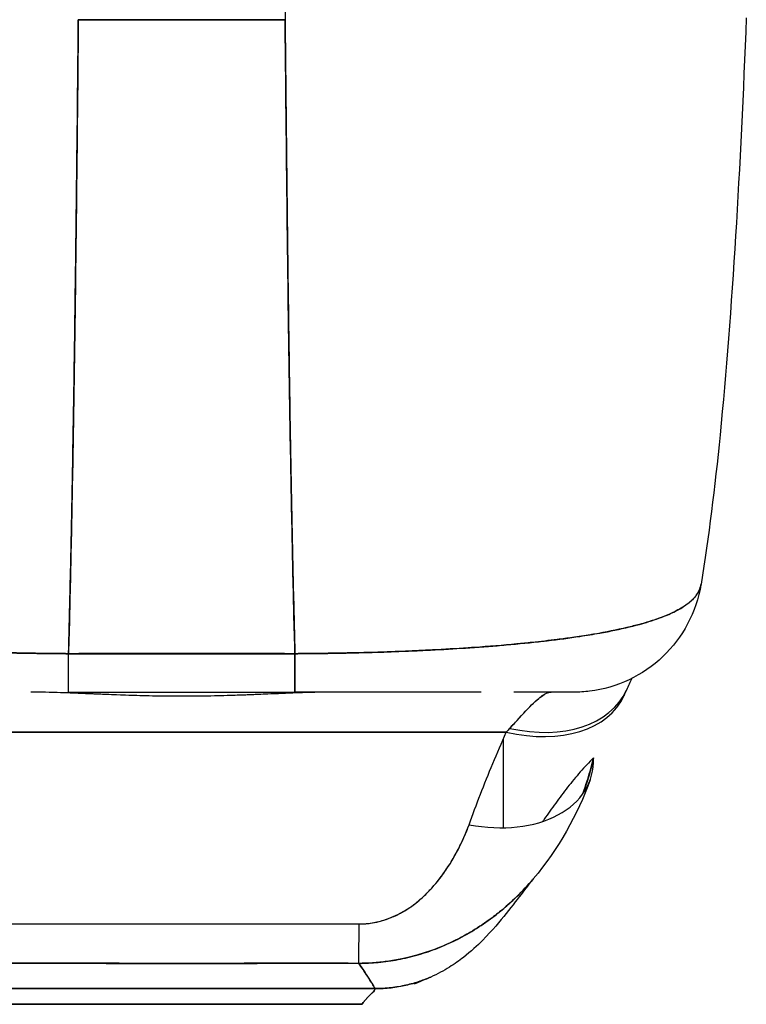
# Model space of a CAD drawing. Extents: x 784 to 1207, y 24 to 294.
# Tile 74 of 217: x 898.1 to 899.21, y 258.07 to 259.57. Entities that reach past the tile are written whole.
import ezdxf

# ---------------------------------------------------------------- set-up
doc = ezdxf.new("R2010")
doc.units = 0
doc.header["$LTSCALE"] = 4
doc.header["$MEASUREMENT"] = 0
doc.layers.get('0').update_dxf_attribs({"linetype": 'CONTINUOUS'})

msp = doc.modelspace()

# ---------------------------------------------------------------- linework, layer by layer
for p, q in [((898.5029, 259.5725), (898.1866, 259.5725)), ((898.2778, 259.5725), (898.2778, 259.5725)), ((898.2778, 259.5725), (898.2778, 259.5725)), ((898.4117, 259.5725), (898.4117, 259.5725)), ((898.4117, 259.5725), (898.4117, 259.5725)), ((898.4235, 259.5725), (898.4235, 259.5725)), ((898.4235, 259.5725), (898.4235, 259.5725)), ((898.1716, 258.6032), (898.5179, 258.6032)), ((898.163, 258.5434), (898.163, 258.5434)), ((898.1716, 258.5445), (898.5179, 258.5445)), ((898.1716, 258.5444), (898.5179, 258.5444)), ((898.1783, 258.5428), (898.1783, 258.5429)), ((898.1783, 258.5429), (898.1783, 258.5428)), ((898.5112, 258.5428), (898.5112, 258.5429)), ((898.5112, 258.5429), (898.5112, 258.5428)), ((898.5265, 258.5434), (898.5265, 258.5434)), ((897.8484, 258.4832), (898.8411, 258.4832)), ((898.8411, 258.4832), (897.8484, 258.4832)), ((898.8369, 258.3371), (898.8369, 258.4735)), ((898.7385, 258.2584), (898.7385, 258.2584)), ((898.7385, 258.2584), (898.7385, 258.2584)), ((898.0495, 258.0911), (898.64, 258.0911)), ((898.64, 258.0911), (898.0495, 258.0911)), ((898.0692, 258.0672), (898.6203, 258.0672)), ((898.6203, 258.0672), (898.0692, 258.0672))]:
    msp.add_line(p, q)
for centre, major_axis, ratio, start_param, end_param in [((898.5029, 259.5759), (0, 0.0118), 0.00001, 0.000024, 1.866335), ((898.9431, 258.7413), (0, -0.1969), 0.99821, 1.344369, 1.344859), ((898.9431, 258.7413), (0, 0.1969), 0.99821, 4.485962, 4.486452), ((898.9093, 258.7413), (0, -0.1969), 0.993149, 1.161114, 1.161315), ((898.9093, 258.7413), (0, 0.1968), 0.993149, 4.302714, 4.302915), ((898.1716, 258.7413), (0, -0.1968), 0.00001, 0.001472, 0.794566), ((898.1716, 258.7413), (0, -0.1969), 0.000147, 0.000258, 0.79365), ((898.5179, 258.7413), (0, -0.1968), 0.00001, 0.000102, 0.793537), ((898.5179, 258.7413), (0, -0.1969), 0.000146, 5.489535, 6.282927), ((898.8411, 258.6188), (0.1801, -0.0795), 0.655934, 4.994408, 6.283186), ((898.8465, 258.6305), (0.1785, -0.0831), 0.683666, 5.020603, 6.283183), ((898.8465, 258.6305), (0.1785, -0.0831), 0.683666, 5.020603, 6.283183), ((898.9093, 258.7413), (0, -0.1968), 0.993149, 6.283184, 6.285723), ((898.8768, 258.279), (0.0881, 0.2613), 0.478442, 0.813616, 0.849329), ((898.8766, 258.279), (0.0883, 0.2612), 0.477956, 0.813892, 0.8496), ((898.7842, 258.4774), (0.1852, -0.0668), 0.666321, 4.948367, 6.537315), ((898.616, 258.3256), (-0.0006, -0.1968), 0.002922, 0.103174, 0.811038), ((898.616, 258.3256), (-0.0006, -0.1968), 0.002922, 0.103174, 0.811038), ((898.6203, 259.1175), (0.0001, -1.0503), 0.00002, 0.34701, 0.347011)]:
    msp.add_ellipse(centre, major_axis=major_axis, ratio=ratio, start_param=start_param, end_param=end_param)
for points, knots in [([(898.1866, 259.5725), (898.1859, 259.494), (898.1851, 259.4192), (898.1843, 259.348), (898.1836, 259.2769), (898.1827, 259.2093), (898.1819, 259.1454), (898.181, 259.0815), (898.1801, 259.0213), (898.1792, 258.9646), (898.1783, 258.9078), (898.1773, 258.8547), (898.1763, 258.8049), (898.1753, 258.7551), (898.1743, 258.7088), (898.1733, 258.6656), (898.1727, 258.644), (898.1722, 258.6232), (898.1716, 258.6032)], [0.0000004, 0.0000004, 0.0000004, 0.0000004, 0.181782, 0.181782, 0.181782, 0.363564, 0.363564, 0.363564, 0.545346, 0.545346, 0.545346, 0.727128, 0.727128, 0.727128, 0.90891, 0.90891, 0.90891, 1, 1, 1, 1]), ([(898.1716, 258.6032), (898.1724, 258.6306), (898.1731, 258.6594), (898.1738, 258.6898), (898.1746, 258.7203), (898.1753, 258.7524), (898.176, 258.786), (898.1766, 258.8196), (898.1773, 258.8549), (898.178, 258.8918), (898.1786, 258.9287), (898.1793, 258.9672), (898.1799, 259.0075), (898.1805, 259.0477), (898.1811, 259.0896), (898.1817, 259.1333), (898.1823, 259.1769), (898.1829, 259.2222), (898.1834, 259.2693), (898.184, 259.3164), (898.1845, 259.3652), (898.1851, 259.4157), (898.1856, 259.4663), (898.1861, 259.5185), (898.1866, 259.5725)], [0, 0, 0, 0, 0.1246195, 0.1246195, 0.1246195, 0.2496745, 0.2496745, 0.2496745, 0.3747294, 0.3747294, 0.3747294, 0.4997844, 0.4997844, 0.4997844, 0.6248393, 0.6248393, 0.6248393, 0.7498943, 0.7498943, 0.7498943, 0.8749492, 0.8749492, 0.8749492, 0.9999996, 0.9999996, 0.9999996, 0.9999996]), ([(898.1866, 259.5725), (898.2179, 259.5725), (898.2422, 259.5725), (898.2615, 259.5725), (898.2808, 259.5725), (898.2951, 259.5725), (898.3065, 259.5725), (898.318, 259.5725), (898.3265, 259.5725), (898.334, 259.5725), (898.3415, 259.5725), (898.348, 259.5725), (898.3555, 259.5725), (898.363, 259.5725), (898.3715, 259.5725), (898.383, 259.5725), (898.3944, 259.5725), (898.4087, 259.5725), (898.428, 259.5725), (898.4473, 259.5725), (898.4716, 259.5725), (898.5029, 259.5725)], [0, 0, 0, 0, 0.142857, 0.142857, 0.142857, 0.285714, 0.285714, 0.285714, 0.428571, 0.428571, 0.428571, 0.571429, 0.571429, 0.571429, 0.714286, 0.714286, 0.714286, 0.857143, 0.857143, 0.857143, 1, 1, 1, 1]), ([(898.5029, 259.5725), (898.5034, 259.5185), (898.5039, 259.4663), (898.5044, 259.4157), (898.505, 259.3652), (898.5055, 259.3164), (898.5061, 259.2693), (898.5066, 259.2222), (898.5072, 259.1769), (898.5078, 259.1333), (898.5084, 259.0896), (898.509, 259.0477), (898.5096, 259.0075), (898.5102, 258.9672), (898.5109, 258.9287), (898.5115, 258.8918), (898.5122, 258.8549), (898.5129, 258.8196), (898.5135, 258.786), (898.5142, 258.7524), (898.5149, 258.7203), (898.5157, 258.6898), (898.5164, 258.6594), (898.5171, 258.6306), (898.5179, 258.6032)], [0.0000004, 0.0000004, 0.0000004, 0.0000004, 0.1250508, 0.1250508, 0.1250508, 0.2501057, 0.2501057, 0.2501057, 0.3751607, 0.3751607, 0.3751607, 0.5002156, 0.5002156, 0.5002156, 0.6252706, 0.6252706, 0.6252706, 0.7503255, 0.7503255, 0.7503255, 0.8753805, 0.8753805, 0.8753805, 1, 1, 1, 1]), ([(898.5179, 258.6032), (898.5173, 258.6232), (898.5168, 258.644), (898.5162, 258.6656), (898.5152, 258.7088), (898.5142, 258.7551), (898.5132, 258.8049), (898.5122, 258.8547), (898.5112, 258.9078), (898.5103, 258.9646), (898.5094, 259.0213), (898.5085, 259.0815), (898.5076, 259.1454), (898.5068, 259.2093), (898.5059, 259.2769), (898.5052, 259.348), (898.5044, 259.4192), (898.5036, 259.494), (898.5029, 259.5725)], [0, 0, 0, 0, 0.09109, 0.09109, 0.09109, 0.272872, 0.272872, 0.272872, 0.454654, 0.454654, 0.454654, 0.636436, 0.636436, 0.636436, 0.818218, 0.818218, 0.818218, 0.9999996, 0.9999996, 0.9999996, 0.9999996]), ([(899.2081, 259.5755), (899.199, 259.3464), (899.1869, 259.1279), (899.16, 258.8574), (899.1508, 258.7815), (899.1389, 258.7097)], [0, 0, 0, 0, 1.849259, 1.849259, 2.628409, 2.628409, 2.628409, 2.628409]), ([(898.1716, 258.6032), (898.1592, 258.6034), (898.1452, 258.6035), (898.1304, 258.6037), (898.1181, 258.6038), (898.1053, 258.604), (898.0923, 258.6043), (898.0884, 258.6043), (898.0844, 258.6044), (898.0804, 258.6045), (898.0617, 258.605), (898.0428, 258.6055), (898.0233, 258.6062), (898.017, 258.6065), (898.0106, 258.6067), (898.0042, 258.607), (897.9902, 258.6075), (897.9759, 258.6082), (897.9613, 258.6089), (897.9442, 258.6098), (897.9268, 258.6108), (897.9092, 258.612), (897.9051, 258.6123), (897.9009, 258.6125), (897.8968, 258.6128), (897.8752, 258.6143), (897.8535, 258.6161), (897.8323, 258.6181), (897.8253, 258.6188), (897.8184, 258.6195), (897.8115, 258.6202), (897.7975, 258.6216), (897.7838, 258.6232), (897.7704, 258.6249), (897.7626, 258.6259), (897.7549, 258.6269), (897.7474, 258.628), (897.7385, 258.6293), (897.7298, 258.6306), (897.7213, 258.632), (897.7187, 258.6324), (897.7162, 258.6328), (897.7136, 258.6332), (897.696, 258.6363), (897.6793, 258.6395), (897.6639, 258.6432), (897.6576, 258.6447), (897.6514, 258.6462), (897.6455, 258.6478), (897.6375, 258.65), (897.63, 258.6522), (897.623, 258.6546), (897.6112, 258.6585), (897.6006, 258.6627), (897.5914, 258.6672), (897.5905, 258.6677), (897.5896, 258.6681), (897.5888, 258.6686), (897.5851, 258.6704), (897.5816, 258.6724), (897.5785, 258.6743), (897.5752, 258.6764), (897.5722, 258.6785), (897.5695, 258.6806), (897.564, 258.685), (897.5596, 258.6897), (897.5565, 258.6945), (897.5565, 258.6946), (897.5564, 258.6947), (897.5563, 258.6949), (897.5533, 258.6996), (897.5515, 258.7046), (897.5506, 258.7094), (897.5506, 258.7095), (897.5506, 258.7096), (897.5506, 258.7097)], [0, 0, 0, 0, 0.060624, 0.060624, 0.060624, 0.1111111, 0.1111111, 0.1111111, 0.1265869, 0.1265869, 0.1265869, 0.1987914, 0.1987914, 0.1987914, 0.2222222, 0.2222222, 0.2222222, 0.273294, 0.273294, 0.273294, 0.3333333, 0.3333333, 0.3333333, 0.3474368, 0.3474368, 0.3474368, 0.4205222, 0.4205222, 0.4205222, 0.4444444, 0.4444444, 0.4444444, 0.4933991, 0.4933991, 0.4933991, 0.5219496, 0.5219496, 0.5219496, 0.5555556, 0.5555556, 0.5555556, 0.5658861, 0.5658861, 0.5658861, 0.6371166, 0.6371166, 0.6371166, 0.6666667, 0.6666667, 0.6666667, 0.7059933, 0.7059933, 0.7059933, 0.7713333, 0.7713333, 0.7713333, 0.7777778, 0.7777778, 0.7777778, 0.804681, 0.804681, 0.804681, 0.8323648, 0.8323648, 0.8323648, 0.8888889, 0.8888889, 0.8888889, 0.8902659, 0.8902659, 0.8902659, 0.9461063, 0.9461063, 0.9461063, 0.9472693, 0.9472693, 0.9472693, 0.9472693]), ([(897.5507, 258.7091), (897.5508, 258.7086), (897.5509, 258.7081), (897.551, 258.7075), (897.5516, 258.7048), (897.5525, 258.7021), (897.5537, 258.6995), (897.5547, 258.6973), (897.556, 258.6953), (897.5574, 258.6932), (897.5579, 258.6925), (897.5585, 258.6917), (897.5591, 258.691), (897.5615, 258.688), (897.5643, 258.6851), (897.5676, 258.6822), (897.5713, 258.6791), (897.5756, 258.6761), (897.5804, 258.6732), (897.5826, 258.6719), (897.585, 258.6705), (897.5875, 258.6692), (897.591, 258.6674), (897.5947, 258.6656), (897.5986, 258.6639), (897.6062, 258.6605), (897.6147, 258.6573), (897.6239, 258.6543), (897.6285, 258.6528), (897.6333, 258.6513), (897.6383, 258.6498), (897.6446, 258.648), (897.6513, 258.6462), (897.6582, 258.6445), (897.6722, 258.6411), (897.6874, 258.6379), (897.7034, 258.635), (897.7041, 258.6349), (897.7049, 258.6348), (897.7056, 258.6346), (897.7216, 258.6318), (897.7385, 258.6292), (897.7561, 258.6268), (897.7659, 258.6255), (897.7758, 258.6242), (897.7859, 258.623), (897.7942, 258.622), (897.8025, 258.6211), (897.811, 258.6202), (897.8287, 258.6184), (897.8468, 258.6167), (897.8654, 258.6152), (897.8688, 258.6149), (897.8722, 258.6147), (897.8756, 258.6144), (897.8895, 258.6133), (897.9035, 258.6123), (897.9177, 258.6114), (897.9342, 258.6104), (897.9509, 258.6094), (897.9677, 258.6086), (897.9689, 258.6085), (897.9702, 258.6085), (897.9715, 258.6084), (897.9858, 258.6077), (898.0003, 258.6071), (898.0149, 258.6065), (898.0295, 258.606), (898.0443, 258.6055), (898.0591, 258.6051), (898.063, 258.605), (898.0669, 258.6049), (898.0709, 258.6048), (898.0805, 258.6045), (898.0902, 258.6043), (898.0999, 258.6041), (898.1124, 258.6039), (898.125, 258.6037), (898.1375, 258.6035), (898.1489, 258.6034), (898.1604, 258.6033), (898.1716, 258.6032)], [0.0479989, 0.0479989, 0.0479989, 0.0479989, 0.0540743, 0.0540743, 0.0540743, 0.0856527, 0.0856527, 0.0856527, 0.1111111, 0.1111111, 0.1111111, 0.1205644, 0.1205644, 0.1205644, 0.1591176, 0.1591176, 0.1591176, 0.202025, 0.202025, 0.202025, 0.2222222, 0.2222222, 0.2222222, 0.25045, 0.25045, 0.25045, 0.305586, 0.305586, 0.305586, 0.3333333, 0.3333333, 0.3333333, 0.3688988, 0.3688988, 0.3688988, 0.4411046, 0.4411046, 0.4411046, 0.4444444, 0.4444444, 0.4444444, 0.5160884, 0.5160884, 0.5160884, 0.5555556, 0.5555556, 0.5555556, 0.5876754, 0.5876754, 0.5876754, 0.6544159, 0.6544159, 0.6544159, 0.6666667, 0.6666667, 0.6666667, 0.7161429, 0.7161429, 0.7161429, 0.7734695, 0.7734695, 0.7734695, 0.7777778, 0.7777778, 0.7777778, 0.8266877, 0.8266877, 0.8266877, 0.8758248, 0.8758248, 0.8758248, 0.8888889, 0.8888889, 0.8888889, 0.9207769, 0.9207769, 0.9207769, 0.9621735, 0.9621735, 0.9621735, 1, 1, 1, 1]), ([(899.1389, 258.7097), (899.1389, 258.7096), (899.1389, 258.7095), (899.1389, 258.7094), (899.138, 258.7046), (899.1362, 258.6996), (899.1332, 258.6949), (899.1331, 258.6948), (899.1331, 258.6947), (899.133, 258.6945), (899.1299, 258.6897), (899.1256, 258.685), (899.12, 258.6806), (899.1173, 258.6785), (899.1143, 258.6764), (899.1111, 258.6744), (899.1079, 258.6724), (899.1045, 258.6705), (899.1009, 258.6687), (899.1, 258.6682), (899.099, 258.6677), (899.0981, 258.6672), (899.0888, 258.6627), (899.0783, 258.6585), (899.0665, 258.6546), (899.0597, 258.6523), (899.0525, 258.6501), (899.0448, 258.648), (899.0386, 258.6464), (899.0322, 258.6447), (899.0256, 258.6432), (899.0102, 258.6395), (898.9935, 258.6362), (898.9759, 258.6332), (898.9739, 258.6329), (898.9718, 258.6325), (898.9698, 258.6322), (898.9608, 258.6307), (898.9516, 258.6293), (898.9421, 258.628), (898.9346, 258.6269), (898.9269, 258.6259), (898.9191, 258.6249), (898.9065, 258.6233), (898.8936, 258.6218), (898.8804, 258.6204), (898.8728, 258.6196), (898.865, 258.6188), (898.8572, 258.6181), (898.836, 258.6161), (898.8143, 258.6143), (898.7927, 258.6128), (898.7894, 258.6126), (898.7861, 258.6124), (898.7827, 258.6122), (898.7643, 258.6109), (898.7461, 258.6099), (898.7282, 258.6089), (898.7142, 258.6082), (898.7004, 258.6076), (898.6869, 258.607), (898.6799, 258.6067), (898.673, 258.6065), (898.6662, 258.6062), (898.6468, 258.6055), (898.6278, 258.605), (898.6091, 258.6045), (898.6054, 258.6044), (898.6016, 258.6044), (898.5979, 258.6043), (898.5847, 258.604), (898.5716, 258.6038), (898.5591, 258.6037), (898.5443, 258.6035), (898.5303, 258.6034), (898.5179, 258.6032)], [0.0528071, 0.0528071, 0.0528071, 0.0528071, 0.0539723, 0.0539723, 0.0539723, 0.1098872, 0.1098872, 0.1098872, 0.1111111, 0.1111111, 0.1111111, 0.1678395, 0.1678395, 0.1678395, 0.195541, 0.195541, 0.195541, 0.2222222, 0.2222222, 0.2222222, 0.2290682, 0.2290682, 0.2290682, 0.2949275, 0.2949275, 0.2949275, 0.3333333, 0.3333333, 0.3333333, 0.3644211, 0.3644211, 0.3644211, 0.4362041, 0.4362041, 0.4362041, 0.4444444, 0.4444444, 0.4444444, 0.4804974, 0.4804974, 0.4804974, 0.5092271, 0.5092271, 0.5092271, 0.5555556, 0.5555556, 0.5555556, 0.5823886, 0.5823886, 0.5823886, 0.6553745, 0.6553745, 0.6553745, 0.6666667, 0.6666667, 0.6666667, 0.7290537, 0.7290537, 0.7290537, 0.7777778, 0.7777778, 0.7777778, 0.8029174, 0.8029174, 0.8029174, 0.8744925, 0.8744925, 0.8744925, 0.8888889, 0.8888889, 0.8888889, 0.9398728, 0.9398728, 0.9398728, 1, 1, 1, 1]), ([(898.5179, 258.6032), (898.5297, 258.6033), (898.5416, 258.6034), (898.5536, 258.6035), (898.5667, 258.6037), (898.5799, 258.6039), (898.5931, 258.6042), (898.6016, 258.6043), (898.6101, 258.6045), (898.6186, 258.6048), (898.6244, 258.6049), (898.6302, 258.6051), (898.636, 258.6052), (898.6517, 258.6057), (898.6672, 258.6062), (898.6826, 258.6069), (898.6945, 258.6073), (898.7063, 258.6079), (898.7181, 258.6084), (898.7229, 258.6087), (898.7277, 258.6089), (898.7325, 258.6091), (898.7503, 258.6101), (898.768, 258.6111), (898.7854, 258.6123), (898.7949, 258.613), (898.8045, 258.6137), (898.8139, 258.6144), (898.8229, 258.6151), (898.8318, 258.6158), (898.8407, 258.6166), (898.86, 258.6183), (898.8789, 258.6202), (898.8972, 258.6223), (898.8993, 258.6225), (898.9015, 258.6228), (898.9036, 258.623), (898.9209, 258.625), (898.9376, 258.6272), (898.9537, 258.6297), (898.964, 258.6312), (898.9741, 258.6329), (898.9839, 258.6346), (898.9918, 258.6361), (898.9996, 258.6375), (899.0071, 258.6391), (899.0225, 258.6423), (899.0369, 258.6457), (899.05, 258.6495), (899.0505, 258.6496), (899.0509, 258.6497), (899.0513, 258.6499), (899.0622, 258.653), (899.0723, 258.6564), (899.0814, 258.6599), (899.0889, 258.6629), (899.0958, 258.666), (899.102, 258.6692), (899.1026, 258.6695), (899.1032, 258.6698), (899.1037, 258.6702), (899.1095, 258.6733), (899.1146, 258.6765), (899.119, 258.68), (899.1229, 258.683), (899.1263, 258.6861), (899.1291, 258.6893), (899.1302, 258.6906), (899.1312, 258.6919), (899.1321, 258.6933), (899.1333, 258.6949), (899.1343, 258.6966), (899.1352, 258.6983), (899.1366, 258.701), (899.1377, 258.7039), (899.1384, 258.7068), (899.1385, 258.7075), (899.1387, 258.7083), (899.1388, 258.7091)], [0, 0, 0, 0, 0.0395519, 0.0395519, 0.0395519, 0.0829776, 0.0829776, 0.0829776, 0.1111111, 0.1111111, 0.1111111, 0.130351, 0.130351, 0.130351, 0.1822686, 0.1822686, 0.1822686, 0.2222222, 0.2222222, 0.2222222, 0.2386312, 0.2386312, 0.2386312, 0.2996771, 0.2996771, 0.2996771, 0.3333333, 0.3333333, 0.3333333, 0.3655628, 0.3655628, 0.3655628, 0.4361491, 0.4361491, 0.4361491, 0.4444444, 0.4444444, 0.4444444, 0.5119023, 0.5119023, 0.5119023, 0.5555556, 0.5555556, 0.5555556, 0.5911944, 0.5911944, 0.5911944, 0.6643626, 0.6643626, 0.6643626, 0.6666667, 0.6666667, 0.6666667, 0.7276645, 0.7276645, 0.7276645, 0.7777778, 0.7777778, 0.7777778, 0.7825579, 0.7825579, 0.7825579, 0.8302948, 0.8302948, 0.8302948, 0.872238, 0.872238, 0.872238, 0.8888889, 0.8888889, 0.8888889, 0.9095682, 0.9095682, 0.9095682, 0.942962, 0.942962, 0.942962, 0.9519884, 0.9519884, 0.9519884, 0.9519884]), ([(899.1388, 258.7092), (899.1354, 258.6882), (899.1284, 258.6675), (899.1086, 258.6303), (899.0956, 258.6133), (899.0654, 258.5844), (899.0477, 258.5723), (899.0099, 258.5544), (898.9893, 258.5484), (898.9606, 258.5449), (898.9526, 258.5444), (898.9446, 258.5444)], [0, 0, 0, 0, 0.1620879, 0.1620879, 0.3213067, 0.3213067, 0.4806285, 0.4806285, 0.6399465, 0.6399465, 0.7007573, 0.7007573, 0.7007573, 0.7007573]), ([(898.5179, 258.6032), (898.4968, 258.6033), (898.4743, 258.6033), (898.454, 258.6033), (898.4493, 258.6033), (898.4448, 258.6033), (898.4404, 258.6033), (898.4255, 258.6033), (898.4116, 258.6033), (898.3978, 258.6033), (898.3956, 258.6033), (898.3933, 258.6033), (898.391, 258.6033), (898.3799, 258.6033), (898.3689, 258.6033), (898.3583, 258.6033), (898.3538, 258.6033), (898.3494, 258.6033), (898.3448, 258.6033), (898.3402, 258.6033), (898.3357, 258.6033), (898.3312, 258.6033), (898.3206, 258.6033), (898.3096, 258.6033), (898.2985, 258.6033), (898.2962, 258.6033), (898.294, 258.6033), (898.2917, 258.6033), (898.278, 258.6033), (898.264, 258.6033), (898.2492, 258.6033), (898.2447, 258.6033), (898.2402, 258.6033), (898.2355, 258.6033), (898.2153, 258.6033), (898.1927, 258.6033), (898.1716, 258.6032)], [0, 0, 0, 0, 0.166667, 0.166667, 0.166667, 0.20499, 0.20499, 0.20499, 0.333333, 0.333333, 0.333333, 0.354537, 0.354537, 0.354537, 0.456696, 0.456696, 0.456696, 0.5, 0.5, 0.5, 0.543586, 0.543586, 0.543586, 0.645594, 0.645594, 0.645594, 0.666667, 0.666667, 0.666667, 0.795017, 0.795017, 0.795017, 0.833333, 0.833333, 0.833333, 1, 1, 1, 1]), ([(898.5753, 258.5444), (898.5499, 258.5444), (898.5225, 258.5433), (898.4923, 258.5421), (898.462, 258.5408), (898.4289, 258.5394), (898.3955, 258.5386), (898.362, 258.5379), (898.3283, 258.5379), (898.2948, 258.5386), (898.2614, 258.5393), (898.2282, 258.5408), (898.1978, 258.5421), (898.1674, 258.5433), (898.1398, 258.5444), (898.1142, 258.5444)], [0, 0, 0, 0, 0.2, 0.2, 0.2, 0.4, 0.4, 0.4, 0.6, 0.6, 0.6, 0.8, 0.8, 0.8, 1, 1, 1, 1]), ([(898.5753, 258.5444), (898.5747, 258.5444), (898.5742, 258.5444), (898.5736, 258.5444), (898.5626, 258.5444), (898.5513, 258.5442), (898.5394, 258.5439), (898.5261, 258.5435), (898.5123, 258.5429), (898.4978, 258.5423), (898.4959, 258.5422), (898.4941, 258.5422), (898.4922, 258.5421), (898.4785, 258.5415), (898.4641, 258.5409), (898.4495, 258.5403), (898.4319, 258.5396), (898.4139, 258.539), (898.3958, 258.5386), (898.3956, 258.5386), (898.3954, 258.5386), (898.3951, 258.5386), (898.3764, 258.5382), (898.3575, 258.538), (898.3388, 258.5381), (898.3241, 258.5381), (898.3094, 258.5383), (898.2947, 258.5386), (898.29, 258.5387), (898.2853, 258.5388), (898.2806, 258.5389), (898.2612, 258.5395), (898.2421, 258.5402), (898.2236, 258.541), (898.2148, 258.5413), (898.2062, 258.5417), (898.1978, 258.5421), (898.1886, 258.5424), (898.1796, 258.5428), (898.1709, 258.5432), (898.155, 258.5438), (898.1399, 258.5442), (898.1255, 258.5444), (898.1217, 258.5444), (898.1179, 258.5444), (898.1142, 258.5444)], [0, 0, 0, 0, 0.004325, 0.004325, 0.004325, 0.090849, 0.090849, 0.090849, 0.187661, 0.187661, 0.187661, 0.2, 0.2, 0.2, 0.290523, 0.290523, 0.290523, 0.398627, 0.398627, 0.398627, 0.4, 0.4, 0.4, 0.512246, 0.512246, 0.512246, 0.6, 0.6, 0.6, 0.628359, 0.628359, 0.628359, 0.744718, 0.744718, 0.744718, 0.8, 0.8, 0.8, 0.860782, 0.860782, 0.860782, 0.970989, 0.970989, 0.970989, 1, 1, 1, 1]), ([(898.7931, 258.5444), (898.7765, 258.5444), (898.7591, 258.5444), (898.7411, 258.5444), (898.7177, 258.5444), (898.6934, 258.5444), (898.6687, 258.5444), (898.6439, 258.5444), (898.6187, 258.5444), (898.5935, 258.5444), (898.5683, 258.5444), (898.5431, 258.5444), (898.5179, 258.5444)], [0.5292078, 0.5292078, 0.5292078, 0.5292078, 0.625, 0.625, 0.625, 0.75, 0.75, 0.75, 0.875, 0.875, 0.875, 1, 1, 1, 1]), ([(898.7931, 258.5444), (898.7905, 258.5444), (898.7879, 258.5444), (898.7852, 258.5444), (898.7727, 258.5444), (898.7596, 258.5444), (898.7457, 258.5444), (898.7343, 258.5444), (898.7224, 258.5444), (898.7102, 258.5444), (898.709, 258.5444), (898.7079, 258.5444), (898.7068, 258.5444), (898.6947, 258.5444), (898.6823, 258.5444), (898.6695, 258.5444), (898.658, 258.5444), (898.6462, 258.5444), (898.6343, 258.5444), (898.6235, 258.5444), (898.6125, 258.5444), (898.6013, 258.5444), (898.5913, 258.5444), (898.5812, 258.5444), (898.571, 258.5444), (898.5617, 258.5444), (898.5525, 258.5444), (898.5431, 258.5444), (898.5347, 258.5444), (898.5263, 258.5444), (898.5179, 258.5444)], [0.6183551, 0.6183551, 0.6183551, 0.6183551, 0.6321971, 0.6321971, 0.6321971, 0.6967567, 0.6967567, 0.6967567, 0.75, 0.75, 0.75, 0.7548437, 0.7548437, 0.7548437, 0.8069275, 0.8069275, 0.8069275, 0.8537124, 0.8537124, 0.8537124, 0.8960309, 0.8960309, 0.8960309, 0.9341897, 0.9341897, 0.9341897, 0.9687962, 0.9687962, 0.9687962, 1, 1, 1, 1]), ([(898.8465, 258.489), (898.8568, 258.5005), (898.8661, 258.5106), (898.874, 258.5189), (898.882, 258.5272), (898.8888, 258.5337), (898.8947, 258.538), (898.9005, 258.5423), (898.9054, 258.5444), (898.9093, 258.5444)], [0, 0, 0, 0, 0.333333, 0.333333, 0.333333, 0.666667, 0.666667, 0.666667, 1, 1, 1, 1]), ([(898.8465, 258.489), (898.8483, 258.491), (898.8501, 258.493), (898.8518, 258.4949), (898.854, 258.4972), (898.8561, 258.4995), (898.8582, 258.5018), (898.8603, 258.5042), (898.8625, 258.5065), (898.8646, 258.5087), (898.8668, 258.5112), (898.869, 258.5136), (898.8712, 258.5158), (898.8735, 258.5184), (898.8758, 258.5207), (898.878, 258.523), (898.8805, 258.5255), (898.8829, 258.5278), (898.8851, 258.5299), (898.8877, 258.5323), (898.8901, 258.5344), (898.8924, 258.5363), (898.895, 258.5383), (898.8975, 258.54), (898.8997, 258.5413), (898.9023, 258.5428), (898.9046, 258.5438), (898.9068, 258.5442), (898.9076, 258.5444), (898.9085, 258.5444), (898.9093, 258.5444)], [0, 0, 0, 0, 0.060949, 0.060949, 0.060949, 0.135639, 0.135639, 0.135639, 0.215708, 0.215708, 0.215708, 0.303486, 0.303486, 0.303486, 0.401292, 0.401292, 0.401292, 0.511372, 0.511372, 0.511372, 0.635855, 0.635855, 0.635855, 0.776826, 0.776826, 0.776826, 0.936006, 0.936006, 0.936006, 1, 1, 1, 1]), ([(898.9443, 258.5444), (898.9443, 258.5444), (898.9426, 258.5444), (898.939, 258.5444), (898.9336, 258.5444), (898.924, 258.5444), (898.9116, 258.5444), (898.8991, 258.5444), (898.8838, 258.5444), (898.8663, 258.5444), (898.8619, 258.5444), (898.8573, 258.5444), (898.8526, 258.5444)], [0.041358, 0.041358, 0.041358, 0.041358, 0.125, 0.125, 0.125, 0.25, 0.25, 0.25, 0.375, 0.375, 0.375, 0.4068085, 0.4068085, 0.4068085, 0.4068085]), ([(898.9446, 258.5444), (898.9446, 258.5444), (898.9446, 258.5444), (898.9446, 258.5444), (898.9444, 258.5444), (898.944, 258.5444), (898.9434, 258.5444), (898.9427, 258.5444), (898.9416, 258.5444), (898.9402, 258.5444), (898.9387, 258.5444), (898.9368, 258.5444), (898.9344, 258.5444), (898.9327, 258.5444), (898.9307, 258.5444), (898.9285, 258.5444), (898.9274, 258.5444), (898.9262, 258.5444), (898.925, 258.5444), (898.9209, 258.5444), (898.9162, 258.5444), (898.9107, 258.5444), (898.9047, 258.5444), (898.8978, 258.5444), (898.89, 258.5444), (898.8815, 258.5444), (898.8718, 258.5444), (898.8611, 258.5444), (898.8583, 258.5444), (898.8555, 258.5444), (898.8526, 258.5444), (898.8526, 258.5444), (898.8526, 258.5444), (898.8526, 258.5444)], [0.0608562, 0.0608562, 0.0608562, 0.0608562, 0.0726129, 0.0726129, 0.0726129, 0.1144497, 0.1144497, 0.1144497, 0.1606602, 0.1606602, 0.1606602, 0.2119001, 0.2119001, 0.2119001, 0.25, 0.25, 0.25, 0.2689092, 0.2689092, 0.2689092, 0.3323089, 0.3323089, 0.3323089, 0.4025896, 0.4025896, 0.4025896, 0.4800993, 0.4800993, 0.4800993, 0.5, 0.5, 0.5, 0.5000002, 0.5000002, 0.5000002, 0.5000002]), ([(898.7842, 258.3418), (898.7897, 258.3572), (898.7955, 258.3726), (898.8015, 258.3882), (898.8076, 258.4038), (898.8139, 258.4195), (898.8205, 258.4353), (898.8271, 258.4511), (898.834, 258.4671), (898.8411, 258.4832)], [0, 0, 0, 0, 0.333333, 0.333333, 0.333333, 0.666667, 0.666667, 0.666667, 1, 1, 1, 1]), ([(898.9746, 258.4438), (898.9676, 258.4371), (898.9608, 258.4299), (898.9542, 258.4224), (898.9476, 258.4149), (898.9412, 258.407), (898.9349, 258.399), (898.9286, 258.391), (898.9225, 258.3828), (898.9166, 258.3746), (898.9106, 258.3664), (898.9048, 258.3582), (898.8991, 258.3502), (898.8983, 258.349), (898.8975, 258.3478), (898.8967, 258.3467)], [0, 0, 0, 0, 0.125, 0.125, 0.125, 0.25, 0.25, 0.25, 0.375, 0.375, 0.375, 0.5, 0.5, 0.5, 0.518143, 0.518143, 0.518143, 0.518143]), ([(898.9581, 258.3895), (898.9608, 258.3968), (898.9633, 258.4041), (898.9656, 258.4115), (898.969, 258.4223), (898.9719, 258.4331), (898.9746, 258.4438)], [0.90088449, 0.90088449, 0.90088449, 0.90088449, 0.94093302, 0.94093302, 0.94093302, 1, 1, 1, 1]), ([(898.9746, 258.4438), (898.9715, 258.4305), (898.9678, 258.4175), (898.9636, 258.4048), (898.9619, 258.3996), (898.9601, 258.3944), (898.9582, 258.3893)], [0, 0, 0, 0, 0.07009853, 0.07009853, 0.07009853, 0.09869642, 0.09869642, 0.09869642, 0.09869642]), ([(898.616, 258.19), (898.6188, 258.19), (898.6216, 258.1901), (898.6245, 258.1903), (898.6275, 258.1905), (898.6305, 258.1908), (898.6336, 258.1913), (898.6368, 258.1918), (898.6401, 258.1924), (898.6433, 258.1931), (898.6468, 258.1939), (898.6503, 258.1948), (898.6537, 258.1959), (898.6575, 258.197), (898.6612, 258.1983), (898.6648, 258.1998), (898.6677, 258.201), (898.6707, 258.2023), (898.6736, 258.2036), (898.6745, 258.2041), (898.6755, 258.2046), (898.6764, 258.205), (898.6806, 258.2072), (898.6846, 258.2095), (898.6886, 258.212), (898.6929, 258.2147), (898.6971, 258.2176), (898.7011, 258.2207), (898.7056, 258.2242), (898.7099, 258.2278), (898.714, 258.2316), (898.7166, 258.234), (898.7191, 258.2365), (898.7216, 258.2391), (898.7235, 258.241), (898.7253, 258.2429), (898.727, 258.2448), (898.7317, 258.2499), (898.736, 258.2552), (898.7402, 258.2607), (898.7449, 258.2668), (898.7492, 258.2731), (898.7534, 258.2795), (898.7579, 258.2865), (898.7621, 258.2938), (898.766, 258.3011), (898.7698, 258.3083), (898.7734, 258.3156), (898.7766, 258.323), (898.7794, 258.3293), (898.7819, 258.3356), (898.7842, 258.3418)], [0, 0, 0, 0, 0.036619, 0.036619, 0.036619, 0.07542, 0.07542, 0.07542, 0.116832, 0.116832, 0.116832, 0.161518, 0.161518, 0.161518, 0.2101, 0.2101, 0.2101, 0.25, 0.25, 0.25, 0.263174, 0.263174, 0.263174, 0.321517, 0.321517, 0.321517, 0.385689, 0.385689, 0.385689, 0.455959, 0.455959, 0.455959, 0.5, 0.5, 0.5, 0.532725, 0.532725, 0.532725, 0.617421, 0.617421, 0.617421, 0.711301, 0.711301, 0.711301, 0.813465, 0.813465, 0.813465, 0.914177, 0.914177, 0.914177, 1, 1, 1, 1]), ([(898.616, 258.19), (898.6249, 258.1899), (898.6339, 258.1909), (898.6432, 258.193), (898.6526, 258.1951), (898.6623, 258.1984), (898.6717, 258.2028), (898.6812, 258.2072), (898.6904, 258.2127), (898.6992, 258.2193), (898.7081, 258.226), (898.7165, 258.2336), (898.7245, 258.2421), (898.7325, 258.2507), (898.7401, 258.2601), (898.7472, 258.2703), (898.7544, 258.2806), (898.7611, 258.2916), (898.7673, 258.3035), (898.7734, 258.3154), (898.779, 258.3282), (898.7842, 258.3418)], [0, 0, 0, 0, 0.142857, 0.142857, 0.142857, 0.285714, 0.285714, 0.285714, 0.428571, 0.428571, 0.428571, 0.571429, 0.571429, 0.571429, 0.714286, 0.714286, 0.714286, 0.857143, 0.857143, 0.857143, 1, 1, 1, 1]), ([(898.8824, 258.2591), (898.8789, 258.2549), (898.8753, 258.2508), (898.8716, 258.2469), (898.8626, 258.237), (898.8532, 258.2278), (898.8436, 258.2193), (898.8401, 258.2162), (898.8365, 258.2131), (898.8329, 258.2101), (898.827, 258.2053), (898.821, 258.2007), (898.815, 258.1963), (898.8056, 258.1895), (898.7961, 258.1832), (898.7864, 258.1775), (898.7792, 258.1732), (898.7718, 258.1692), (898.7644, 258.1655), (898.7624, 258.1646), (898.7604, 258.1636), (898.7584, 258.1626), (898.7495, 258.1584), (898.7406, 258.1546), (898.7315, 258.1512), (898.723, 258.148), (898.7144, 258.1452), (898.7058, 258.1427), (898.7008, 258.1413), (898.6958, 258.14), (898.6907, 258.1388), (898.6877, 258.138), (898.6846, 258.1374), (898.6816, 258.1367), (898.6739, 258.1351), (898.6662, 258.1338), (898.6586, 258.1328), (898.6512, 258.1318), (898.6439, 258.131), (898.6365, 258.1305), (898.6295, 258.13), (898.6225, 258.1298), (898.6155, 258.1298)], [0.3658523, 0.3658523, 0.3658523, 0.3658523, 0.3964464, 0.3964464, 0.3964464, 0.4722816, 0.4722816, 0.4722816, 0.5, 0.5, 0.5, 0.5453322, 0.5453322, 0.5453322, 0.6149297, 0.6149297, 0.6149297, 0.6666667, 0.6666667, 0.6666667, 0.6805788, 0.6805788, 0.6805788, 0.7421126, 0.7421126, 0.7421126, 0.7996722, 0.7996722, 0.7996722, 0.8333333, 0.8333333, 0.8333333, 0.8535882, 0.8535882, 0.8535882, 0.904523, 0.904523, 0.904523, 0.9531866, 0.9531866, 0.9531866, 1, 1, 1, 1]), ([(898.6155, 258.1298), (898.6254, 258.1298), (898.6354, 258.1303), (898.6454, 258.1312), (898.6555, 258.1322), (898.6656, 258.1336), (898.6757, 258.1356), (898.6806, 258.1365), (898.6855, 258.1375), (898.6905, 258.1387), (898.6957, 258.14), (898.7009, 258.1413), (898.7061, 258.1428), (898.7112, 258.1443), (898.7163, 258.1459), (898.7214, 258.1476), (898.7265, 258.1493), (898.7314, 258.1512), (898.7364, 258.1531), (898.7457, 258.1568), (898.755, 258.1608), (898.7641, 258.1654), (898.7648, 258.1658), (898.7656, 258.1661), (898.7663, 258.1665), (898.7763, 258.1715), (898.786, 258.1771), (898.7956, 258.1831), (898.8052, 258.1892), (898.8147, 258.1958), (898.8239, 258.2029), (898.8268, 258.2052), (898.8297, 258.2075), (898.8326, 258.2099), (898.8388, 258.215), (898.8449, 258.2203), (898.8509, 258.2259), (898.8596, 258.2341), (898.868, 258.2427), (898.8762, 258.2519), (898.8772, 258.2531), (898.8782, 258.2542), (898.8793, 258.2554), (898.8803, 258.2566), (898.8814, 258.2579), (898.8824, 258.2591)], [0, 0, 0, 0, 0.0665991, 0.0665991, 0.0665991, 0.1337495, 0.1337495, 0.1337495, 0.1666667, 0.1666667, 0.1666667, 0.2014737, 0.2014737, 0.2014737, 0.235929, 0.235929, 0.235929, 0.2697581, 0.2697581, 0.2697581, 0.3333333, 0.3333333, 0.3333333, 0.3386445, 0.3386445, 0.3386445, 0.4081294, 0.4081294, 0.4081294, 0.4779605, 0.4779605, 0.4779605, 0.5, 0.5, 0.5, 0.5478044, 0.5478044, 0.5478044, 0.6171578, 0.6171578, 0.6171578, 0.6257679, 0.6257679, 0.6257679, 0.6348765, 0.6348765, 0.6348765, 0.6348765]), ([(898.8825, 258.2592), (898.8753, 258.2506), (898.8605, 258.2307), (898.8313, 258.194), (898.8202, 258.1804), (898.7968, 258.1569), (898.7874, 258.1481), (898.7692, 258.134), (898.7621, 258.1289), (898.7457, 258.1187), (898.7362, 258.1135), (898.7255, 258.1088)], [0, 0, 0, 0, 0.755651, 0.755651, 1.132235, 1.132235, 1.328898, 1.328898, 1.432194, 1.432194, 1.539214, 1.539214, 1.539214, 1.539214]), ([(898.0735, 258.19), (898.1332, 258.19), (898.1931, 258.19), (898.2537, 258.19), (898.3143, 258.19), (898.3755, 258.19), (898.4361, 258.19), (898.4966, 258.19), (898.5564, 258.19), (898.616, 258.19)], [0, 0, 0, 0, 0.333333, 0.333333, 0.333333, 0.666667, 0.666667, 0.666667, 1, 1, 1, 1]), ([(898.074, 258.1298), (898.0999, 258.1299), (898.1259, 258.1299), (898.1519, 258.1299), (898.1775, 258.1299), (898.2032, 258.1299), (898.2293, 258.1298), (898.2369, 258.1298), (898.2445, 258.1298), (898.2522, 258.1298), (898.2701, 258.1298), (898.2882, 258.1298), (898.3063, 258.1297), (898.3319, 258.1297), (898.3576, 258.1297), (898.3832, 258.1297), (898.4008, 258.1298), (898.4184, 258.1298), (898.4359, 258.1298), (898.444, 258.1298), (898.4521, 258.1298), (898.4602, 258.1298), (898.4862, 258.1299), (898.5119, 258.1299), (898.5376, 258.1299), (898.5636, 258.1299), (898.5895, 258.1299), (898.6155, 258.1298)], [0, 0, 0, 0, 0.146953, 0.146953, 0.146953, 0.291147, 0.291147, 0.291147, 0.333333, 0.333333, 0.333333, 0.431915, 0.431915, 0.431915, 0.570999, 0.570999, 0.570999, 0.666667, 0.666667, 0.666667, 0.711352, 0.711352, 0.711352, 0.854594, 0.854594, 0.854594, 1, 1, 1, 1]), ([(898.6155, 258.1298), (898.5716, 258.1299), (898.5275, 258.1299), (898.4833, 258.1299), (898.4372, 258.1298), (898.3909, 258.1298), (898.3446, 258.1298), (898.2984, 258.1298), (898.2521, 258.1298), (898.206, 258.1299), (898.1917, 258.1299), (898.1774, 258.1299), (898.1631, 258.1299), (898.1334, 258.1299), (898.1037, 258.1299), (898.074, 258.1298)], [0, 0, 0, 0, 0.24471, 0.24471, 0.24471, 0.500303, 0.500303, 0.500303, 0.755735, 0.755735, 0.755735, 0.834924, 0.834924, 0.834924, 1, 1, 1, 1]), ([(898.64, 258.0911), (898.6399, 258.0916), (898.6393, 258.0927), (898.6384, 258.0943), (898.6375, 258.096), (898.6362, 258.0981), (898.6347, 258.1007), (898.6331, 258.1033), (898.6312, 258.1063), (898.6291, 258.1096), (898.627, 258.1129), (898.6247, 258.1165), (898.6221, 258.1203), (898.62, 258.1234), (898.6178, 258.1266), (898.6155, 258.1298)], [0, 0, 0, 0, 0.207436, 0.207436, 0.207436, 0.414872, 0.414872, 0.414872, 0.622309, 0.622309, 0.622309, 0.829745, 0.829745, 0.829745, 1, 1, 1, 1]), ([(898.6155, 258.1298), (898.6189, 258.1251), (898.6221, 258.1204), (898.6249, 258.1161), (898.6278, 258.1117), (898.6304, 258.1076), (898.6326, 258.1041), (898.6348, 258.1006), (898.6365, 258.0976), (898.6378, 258.0954), (898.6391, 258.0932), (898.6398, 258.0917), (898.64, 258.0911)], [0, 0, 0, 0, 0.249407, 0.249407, 0.249407, 0.499604, 0.499604, 0.499604, 0.749802, 0.749802, 0.749802, 1, 1, 1, 1]), ([(898.7255, 258.1088), (898.7201, 258.1065), (898.7146, 258.1044), (898.7089, 258.1024), (898.7021, 258.1001), (898.6951, 258.0981), (898.6877, 258.0964), (898.6804, 258.0947), (898.6727, 258.0934), (898.6648, 258.0925), (898.6569, 258.0916), (898.6486, 258.0911), (898.64, 258.0911)], [0.7436165, 0.7436165, 0.7436165, 0.7436165, 0.8, 0.8, 0.8, 0.8666667, 0.8666667, 0.8666667, 0.9333333, 0.9333333, 0.9333333, 1, 1, 1, 1]), ([(898.64, 258.0911), (898.6486, 258.0911), (898.6651, 258.0921), (898.688, 258.0961), (898.7081, 258.1018), (898.7201, 258.1065), (898.7255, 258.1088)], [0, 0, 0, 0, 0.0666667, 0.1333333, 0.2, 0.2563835, 0.2563835, 0.2563835, 0.2563835]), ([(898.7255, 258.1088), (898.6976, 258.0966), (898.7009, 258.0987), (898.6998, 258.0981), (898.7009, 258.0991), (898.7021, 258.1002)], [0, 0, 0, 0, 1.304737, 1.304737, 2.005209, 2.005209, 2.005209, 2.005209]), ([(898.64, 258.0911), (898.6403, 258.0903), (898.6401, 258.0895), (898.6397, 258.0888), (898.6393, 258.088), (898.6386, 258.0872), (898.6378, 258.0863), (898.6369, 258.0854), (898.6358, 258.0844), (898.6347, 258.0833), (898.6335, 258.0822), (898.6322, 258.081), (898.6309, 258.0796), (898.6296, 258.0783), (898.6283, 258.0769), (898.6271, 258.0756), (898.6258, 258.0742), (898.6247, 258.0728), (898.6237, 258.0716), (898.6227, 258.0704), (898.6219, 258.0693), (898.6213, 258.0685), (898.6207, 258.0677), (898.6203, 258.0672), (898.6203, 258.0672)], [0, 0, 0, 0, 0.125, 0.125, 0.125, 0.25, 0.25, 0.25, 0.375, 0.375, 0.375, 0.5, 0.5, 0.5, 0.625, 0.625, 0.625, 0.75, 0.75, 0.75, 0.875, 0.875, 0.875, 1, 1, 1, 1]), ([(898.6203, 258.0672), (898.6203, 258.0672), (898.6207, 258.0677), (898.6213, 258.0685), (898.6219, 258.0693), (898.6227, 258.0704), (898.6237, 258.0716), (898.6247, 258.0728), (898.6258, 258.0742), (898.6271, 258.0756), (898.6283, 258.0769), (898.6296, 258.0783), (898.6309, 258.0796), (898.6322, 258.081), (898.6335, 258.0822), (898.6347, 258.0833), (898.6358, 258.0844), (898.6369, 258.0854), (898.6378, 258.0863), (898.6386, 258.0872), (898.6393, 258.088), (898.6397, 258.0888), (898.6401, 258.0895), (898.6403, 258.0903), (898.64, 258.0911)], [0, 0, 0, 0, 0.125, 0.125, 0.125, 0.25, 0.25, 0.25, 0.375, 0.375, 0.375, 0.5, 0.5, 0.5, 0.625, 0.625, 0.625, 0.75, 0.75, 0.75, 0.875, 0.875, 0.875, 1, 1, 1, 1])]:
    msp.add_open_spline(points, degree=3, knots=knots)
for points in [[(898.266, 259.5725), (898.266, 259.5725), (898.266, 259.5725), (898.266, 259.5725)], [(898.266, 259.5725), (898.266, 259.5725), (898.266, 259.5725), (898.266, 259.5725)], [(898.4235, 259.5725), (898.4235, 259.5725), (898.4235, 259.5725), (898.4235, 259.5725)], [(898.4235, 259.5725), (898.4235, 259.5725), (898.4235, 259.5725), (898.4235, 259.5725)], [(898.5146, 258.7341), (898.5146, 258.7341), (898.5146, 258.7341), (898.5146, 258.7341)], [(898.1747, 258.7294), (898.1747, 258.7294), (898.1747, 258.7294), (898.1747, 258.7294)], [(899.0638, 258.6537), (899.0638, 258.6537), (899.0638, 258.6537), (899.0638, 258.6537)], [(899.0638, 258.6537), (899.0638, 258.6537), (899.0638, 258.6537), (899.0638, 258.6537)], [(898.7385, 258.6095), (898.7385, 258.6095), (898.7385, 258.6095), (898.7385, 258.6095)], [(898.7854, 258.6123), (898.7854, 258.6123), (898.7854, 258.6123), (898.7854, 258.6123)], [(899.0333, 258.5655), (899.0306, 258.5598), (899.0278, 258.5537), (899.0249, 258.5474)], [(898.1823, 258.5427), (898.1823, 258.5427), (898.1823, 258.5427), (898.1823, 258.5427)], [(898.1823, 258.5427), (898.1823, 258.5427), (898.1823, 258.5427), (898.1823, 258.5427)], [(898.5072, 258.5427), (898.5072, 258.5427), (898.5072, 258.5427), (898.5072, 258.5427)], [(898.5072, 258.5427), (898.5072, 258.5427), (898.5072, 258.5427), (898.5072, 258.5427)], [(898.5072, 258.5427), (898.5072, 258.5427), (898.5072, 258.5427), (898.5072, 258.5427)], [(898.7385, 258.5444), (898.7385, 258.5444), (898.7385, 258.5444), (898.7385, 258.5444)], [(898.7416, 258.5444), (898.7416, 258.5444), (898.7416, 258.5444), (898.7416, 258.5444)], [(898.8025, 258.5444), (898.7994, 258.5444), (898.7963, 258.5444), (898.7931, 258.5444)], [(898.9446, 258.5444), (898.9445, 258.5444), (898.9444, 258.5444), (898.9443, 258.5444)], [(899.0249, 258.5474), (899.0237, 258.5448), (899.0224, 258.542), (899.0212, 258.5392)], [(898.9693, 258.4106), (898.9498, 258.3566), (898.9215, 258.3052), (898.8824, 258.2591)]]:
    msp.add_open_spline(points, degree=3)

doc.saveas('drawing.dxf')
